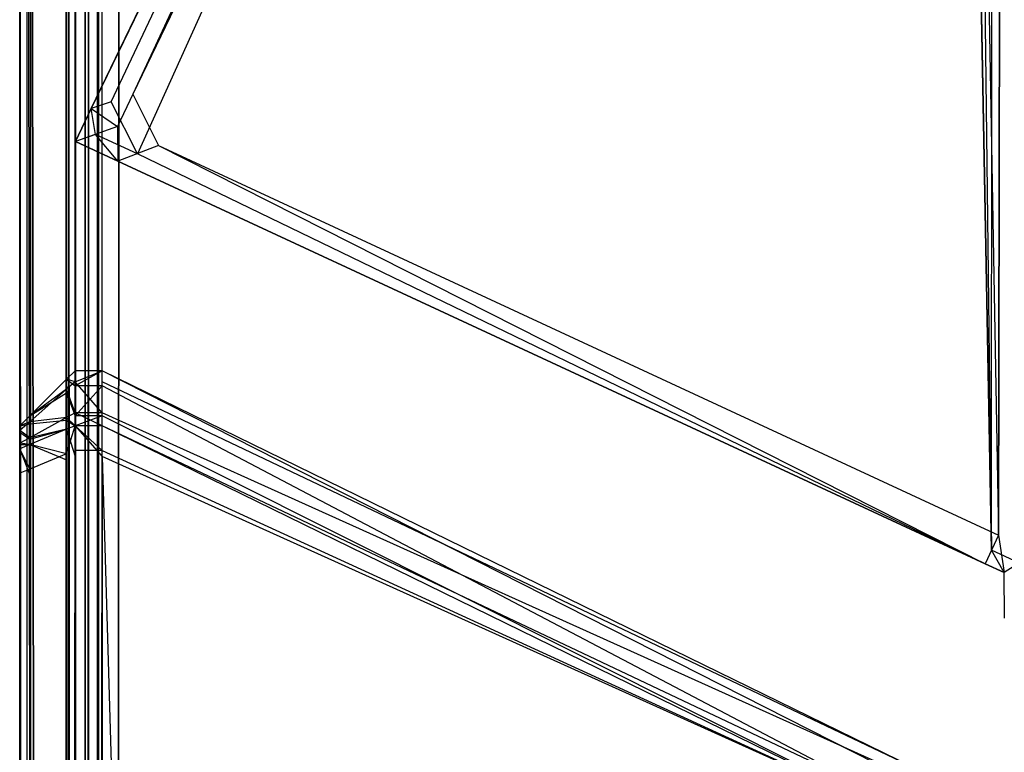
# Model space of a CAD drawing. Extents: x 0 to 0.418, y -0.27 to 0.
# Tile 38 of 97: x 0 to 0.00894, y -0.02213 to -0.01549. Entities that reach past the tile are written whole.
import ezdxf

# ---------------------------------------------------------------- set-up
doc = ezdxf.new("R2010")
doc.units = 0
for name, color, linetype in [('L0_EMO_FKT_RE_1___REPLACEMTFORE', 7, 'CONTINUOUS'), ('L14_KORPUS1_5___REPLACEMTFOREMP', 7, 'CONTINUOUS'), ('L18_KORPUS1_1___REPLACEMTFOREMP', 7, 'CONTINUOUS'), ('L19_KORPUS1_0___REPLACEMTFOREMP', 7, 'CONTINUOUS')]:
    doc.layers.add(name, color=color, linetype=linetype)

msp = doc.modelspace()

# ---------------------------------------------------------------- linework, layer by layer
at = {"layer": 'L0_EMO_FKT_RE_1___REPLACEMTFORE', "color": 8}
for points, invisible_edges in [([(0.008819, -0.020301, 0.007703), (0.008445, -0.00042, 0.007703), (0.008582, -0.000135, 0.007703), (0.008819, -0.020301, 0.007703)], 10), ([(0.008819, -0.020301, 0.007703), (0.008582, -0.000135, 0.007703), (0.008835, -0.000135, 0.007703), (0.008819, -0.020301, 0.007703)], 13), ([(0.008819, -0.020301, 0.007703), (0.008835, -0.000135, 0.007703), (0.009068, -0.020416, 0.007703), (0.008819, -0.020301, 0.007703)], 10), ([(0.009068, -0.020416, 0.007703), (0.008835, -0.000135, 0.007703), (0.018521, -0.000135, 0.007703), (0.009068, -0.020416, 0.007703)], 13), ([(0.008358, -0.000288, 0.927512), (0.001173, -0.015207, 0.926309), (0.00065, -0.016291, 0.927512), (0.008358, -0.000288, 0.927512)], 13), ([(0.001173, -0.015207, 0.009119), (0.008358, -0.000288, 0.007915), (0.00065, -0.016291, 0.007915), (0.001173, -0.015207, 0.009119)], 13), ([(0.008358, -0.000288, 0.928317), (0.00065, -0.016291, 0.927512), (0.00065, -0.016291, 0.928317), (0.008358, -0.000288, 0.928317)], 13), ([(0.00065, -0.016291, 0.927512), (0.008358, -0.000288, 0.928317), (0.008358, -0.000288, 0.927512), (0.00065, -0.016291, 0.927512)], 14), ([(0.001028, -0.016162, 0.928317), (0.008358, -0.000288, 0.928317), (0.00065, -0.016291, 0.928317), (0.001028, -0.016162, 0.928317)], 13), ([(0.008358, -0.000288, 0.007703), (0.00083, -0.01623, 0.007703), (0.00065, -0.016291, 0.007703), (0.008358, -0.000288, 0.007703)], 13), ([(0.008358, -0.000288, 0.007915), (0.00065, -0.016291, 0.007703), (0.00065, -0.016291, 0.007915), (0.008358, -0.000288, 0.007915)], 13), ([(0.00065, -0.016291, 0.007703), (0.008358, -0.000288, 0.007915), (0.008358, -0.000288, 0.007703), (0.00065, -0.016291, 0.007703)], 14), ([(0.00083, -0.01623, 0.007703), (0.008358, -0.000288, 0.007703), (0.008445, -0.00042, 0.007703), (0.00083, -0.01623, 0.007703)], 14), ([(0.008358, -0.000288, 0.928317), (0.001028, -0.016162, 0.928317), (0.00854, -0.000565, 0.928317), (0.008358, -0.000288, 0.928317)], 14), ([(0.00854, -0.000565, 0.928317), (0.008882, -0.020165, 0.928317), (0.008676, -0.000284, 0.928317), (0.00854, -0.000565, 0.928317)], 10), ([(0.008676, -0.000284, 0.928317), (0.008882, -0.020165, 0.928317), (0.008926, -0.000284, 0.928317), (0.008676, -0.000284, 0.928317)], 13), ([(0.008926, -0.000284, 0.928317), (0.008882, -0.020165, 0.928317), (0.009217, -0.020321, 0.928317), (0.008926, -0.000284, 0.928317)], 10), ([(0.008926, -0.000284, 0.928317), (0.009217, -0.020321, 0.928317), (0.018521, -0.000284, 0.928317), (0.008926, -0.000284, 0.928317)], 13), ([(0.001068, -0.016704, 0.007703), (0.00083, -0.01623, 0.007703), (0.008445, -0.00042, 0.007703), (0.001068, -0.016704, 0.007703)], 10), ([(0.001068, -0.016704, 0.007703), (0.008445, -0.00042, 0.007703), (0.008819, -0.020301, 0.007703), (0.001068, -0.016704, 0.007703)], 13), ([(0.001028, -0.016162, 0.928317), (0.001261, -0.016629, 0.928317), (0.00854, -0.000565, 0.928317), (0.001028, -0.016162, 0.928317)], 10), ([(0.00854, -0.000565, 0.928317), (0.001261, -0.016629, 0.928317), (0.008882, -0.020165, 0.928317), (0.00854, -0.000565, 0.928317)], 13), ([(0.001173, -0.015207, 0.926309), (0.00065, -0.016291, 0.007915), (0.00065, -0.016291, 0.927512), (0.001173, -0.015207, 0.926309)], 13), ([(0.00065, -0.016291, 0.007915), (0.001173, -0.015207, 0.926309), (0.001173, -0.015207, 0.009119), (0.00065, -0.016291, 0.007915)], 14), ([(0.00065, -0.016291, 0.928317), (0.000887, -0.016456, 0.928317), (0.001028, -0.016162, 0.928317), (0.00065, -0.016291, 0.928317)], 14), ([(0.001261, -0.016629, 0.928317), (0.001028, -0.016162, 0.928317), (0.000887, -0.016456, 0.928317), (0.001261, -0.016629, 0.928317)], 13), ([(0.000687, -0.016527, 0.007703), (0.00065, -0.016291, 0.007703), (0.00083, -0.01623, 0.007703), (0.000687, -0.016527, 0.007703)], 14), ([(0.00083, -0.01623, 0.007703), (0.001068, -0.016704, 0.007703), (0.000687, -0.016527, 0.007703), (0.00083, -0.01623, 0.007703)], 13), ([(0.00065, -0.016291, 0.007915), (0.000506, -0.016592, 0.007703), (0.000506, -0.016592, 0.007915), (0.00065, -0.016291, 0.007915)], 13), ([(0.000506, -0.016592, 0.007703), (0.00065, -0.016291, 0.007915), (0.00065, -0.016291, 0.007703), (0.000506, -0.016592, 0.007703)], 14), ([(0.00065, -0.016291, 0.927512), (0.000506, -0.016592, 0.007915), (0.000506, -0.016592, 0.927512), (0.00065, -0.016291, 0.927512)], 13), ([(0.000506, -0.016592, 0.007915), (0.00065, -0.016291, 0.927512), (0.00065, -0.016291, 0.007915), (0.000506, -0.016592, 0.007915)], 14), ([(0.00065, -0.016291, 0.007703), (0.000687, -0.016527, 0.007703), (0.000506, -0.016592, 0.007703), (0.00065, -0.016291, 0.007703)], 13), ([(0.000887, -0.016456, 0.928317), (0.00065, -0.016291, 0.928317), (0.000506, -0.016592, 0.928317), (0.000887, -0.016456, 0.928317)], 13), ([(0.00065, -0.016291, 0.928317), (0.000506, -0.016592, 0.927512), (0.000506, -0.016592, 0.928317), (0.00065, -0.016291, 0.928317)], 13), ([(0.000506, -0.016592, 0.927512), (0.00065, -0.016291, 0.928317), (0.00065, -0.016291, 0.927512), (0.000506, -0.016592, 0.927512)], 14), ([(0.000892, -0.016771, 0.928317), (0.000887, -0.016456, 0.928317), (0.000506, -0.016592, 0.928317), (0.000892, -0.016771, 0.928317)], 13), ([(0.000687, -0.016527, 0.007703), (0.000892, -0.016771, 0.007703), (0.000506, -0.016592, 0.007703), (0.000687, -0.016527, 0.007703)], 13), ([(0.000892, -0.016771, 0.007703), (0.000687, -0.016527, 0.007703), (0.001068, -0.016704, 0.007703), (0.000892, -0.016771, 0.007703)], 14), ([(0.000887, -0.016456, 0.928317), (0.000892, -0.016771, 0.928317), (0.001261, -0.016629, 0.928317), (0.000887, -0.016456, 0.928317)], 14), ([(0.000892, -0.016771, 0.007915), (0.000506, -0.016592, 0.007703), (0.000892, -0.016771, 0.007703), (0.000892, -0.016771, 0.007915)], 13), ([(0.000506, -0.016592, 0.007703), (0.000892, -0.016771, 0.007915), (0.000506, -0.016592, 0.007915), (0.000506, -0.016592, 0.007703)], 14), ([(0.000892, -0.016771, 0.928317), (0.000506, -0.016592, 0.927512), (0.000892, -0.016771, 0.927512), (0.000892, -0.016771, 0.928317)], 13), ([(0.000506, -0.016592, 0.927512), (0.000892, -0.016771, 0.928317), (0.000506, -0.016592, 0.928317), (0.000506, -0.016592, 0.927512)], 14), ([(0.000892, -0.016771, 0.927512), (0.000506, -0.016592, 0.007915), (0.000892, -0.016771, 0.007915), (0.000892, -0.016771, 0.927512)], 13), ([(0.000506, -0.016592, 0.007915), (0.000892, -0.016771, 0.927512), (0.000506, -0.016592, 0.927512), (0.000506, -0.016592, 0.007915)], 14), ([(0.008762, -0.020423, 0.928317), (0.001261, -0.016629, 0.928317), (0.000892, -0.016771, 0.928317), (0.008762, -0.020423, 0.928317)], 13), ([(0.001068, -0.016704, 0.007703), (0.008762, -0.020423, 0.007703), (0.000892, -0.016771, 0.007703), (0.001068, -0.016704, 0.007703)], 13), ([(0.008762, -0.020423, 0.007703), (0.001068, -0.016704, 0.007703), (0.008819, -0.020301, 0.007703), (0.008762, -0.020423, 0.007703)], 14), ([(0.001261, -0.016629, 0.928317), (0.008762, -0.020423, 0.928317), (0.008882, -0.020165, 0.928317), (0.001261, -0.016629, 0.928317)], 14), ([(0.008762, -0.020423, 0.927512), (0.000892, -0.016771, 0.007915), (0.008762, -0.020423, 0.007915), (0.008762, -0.020423, 0.927512)], 13), ([(0.000892, -0.016771, 0.007915), (0.008762, -0.020423, 0.927512), (0.000892, -0.016771, 0.927512), (0.000892, -0.016771, 0.007915)], 14), ([(0.008762, -0.020423, 0.928317), (0.000892, -0.016771, 0.927512), (0.008762, -0.020423, 0.927512), (0.008762, -0.020423, 0.928317)], 13), ([(0.000892, -0.016771, 0.927512), (0.008762, -0.020423, 0.928317), (0.000892, -0.016771, 0.928317), (0.000892, -0.016771, 0.927512)], 14), ([(0.008762, -0.020423, 0.007915), (0.000892, -0.016771, 0.007703), (0.008762, -0.020423, 0.007703), (0.008762, -0.020423, 0.007915)], 13), ([(0.000892, -0.016771, 0.007703), (0.008762, -0.020423, 0.007915), (0.000892, -0.016771, 0.007915), (0.000892, -0.016771, 0.007703)], 14), ([(0.008934, -0.020503, 0.928317), (0.008882, -0.020165, 0.928317), (0.008762, -0.020423, 0.928317), (0.008934, -0.020503, 0.928317)], 13), ([(0.008882, -0.020165, 0.928317), (0.008934, -0.020503, 0.928317), (0.009217, -0.020321, 0.928317), (0.008882, -0.020165, 0.928317)], 14), ([(0.008819, -0.020301, 0.007703), (0.008934, -0.020503, 0.007703), (0.008762, -0.020423, 0.007703), (0.008819, -0.020301, 0.007703)], 13), ([(0.008934, -0.020503, 0.007703), (0.008819, -0.020301, 0.007703), (0.009068, -0.020416, 0.007703), (0.008934, -0.020503, 0.007703)], 14), ([(0.008938, -0.020918, 0.928317), (0.009217, -0.020321, 0.928317), (0.008934, -0.020503, 0.928317), (0.008938, -0.020918, 0.928317)], 13), ([(0.008934, -0.020503, 0.007915), (0.008762, -0.020423, 0.007703), (0.008934, -0.020503, 0.007703), (0.008934, -0.020503, 0.007915)], 13), ([(0.008762, -0.020423, 0.007703), (0.008934, -0.020503, 0.007915), (0.008762, -0.020423, 0.007915), (0.008762, -0.020423, 0.007703)], 14), ([(0.008934, -0.020503, 0.927512), (0.008762, -0.020423, 0.007915), (0.008934, -0.020503, 0.007915), (0.008934, -0.020503, 0.927512)], 13), ([(0.008762, -0.020423, 0.007915), (0.008934, -0.020503, 0.927512), (0.008762, -0.020423, 0.927512), (0.008762, -0.020423, 0.007915)], 14), ([(0.008934, -0.020503, 0.928317), (0.008762, -0.020423, 0.927512), (0.008934, -0.020503, 0.927512), (0.008934, -0.020503, 0.928317)], 13), ([(0.008762, -0.020423, 0.927512), (0.008934, -0.020503, 0.928317), (0.008762, -0.020423, 0.928317), (0.008762, -0.020423, 0.927512)], 14), ([(0.009068, -0.020416, 0.007703), (0.008938, -0.020918, 0.007703), (0.008934, -0.020503, 0.007703), (0.009068, -0.020416, 0.007703)], 13), ([(0.008934, -0.020503, 0.007915), (0.008938, -0.020918, 0.007703), (0.008938, -0.020918, 0.007915), (0.008934, -0.020503, 0.007915)], 13), ([(0.008938, -0.020918, 0.007703), (0.008934, -0.020503, 0.007915), (0.008934, -0.020503, 0.007703), (0.008938, -0.020918, 0.007703)], 14), ([(0.008934, -0.020503, 0.927512), (0.008938, -0.020918, 0.007915), (0.008938, -0.020918, 0.927512), (0.008934, -0.020503, 0.927512)], 13), ([(0.008938, -0.020918, 0.007915), (0.008934, -0.020503, 0.927512), (0.008934, -0.020503, 0.007915), (0.008938, -0.020918, 0.007915)], 14), ([(0.008934, -0.020503, 0.928317), (0.008938, -0.020918, 0.927512), (0.008938, -0.020918, 0.928317), (0.008934, -0.020503, 0.928317)], 13), ([(0.008938, -0.020918, 0.927512), (0.008934, -0.020503, 0.928317), (0.008934, -0.020503, 0.927512), (0.008938, -0.020918, 0.927512)], 14)]:
    msp.add_3dface(points, dxfattribs=dict(at, invisible_edges=invisible_edges))
at = {"layer": 'L14_KORPUS1_5___REPLACEMTFOREMP', "color": 8}
for points, invisible_edges in [([(0.000426, -0.018748, 0.928862), (0.000502, -0.018808, 0.929031), (0.000502, -0.018672, 0.928894), (0.000426, -0.018748, 0.928862)], 14), ([(0.000426, -0.018748, 0.007673), (0.000502, -0.018672, 0.928623), (0.000502, -0.018672, 0.007642), (0.000426, -0.018748, 0.007673)], 13), ([(0.000502, -0.018672, 0.928623), (0.000426, -0.018748, 0.007673), (0.000426, -0.018748, 0.928591), (0.000502, -0.018672, 0.928623)], 14), ([(0.000426, -0.018748, 0.928862), (0.000502, -0.018672, 0.928623), (0.000426, -0.018748, 0.928591), (0.000426, -0.018748, 0.928862)], 13), ([(0.000502, -0.018672, 0.928623), (0.000426, -0.018748, 0.928862), (0.000502, -0.018672, 0.928894), (0.000502, -0.018672, 0.928623)], 14), ([(0.000426, -0.018748, 0.007423), (0.000502, -0.018672, 0.007642), (0.000502, -0.018672, 0.007391), (0.000426, -0.018748, 0.007423)], 13), ([(0.000502, -0.018672, 0.007642), (0.000426, -0.018748, 0.007423), (0.000426, -0.018748, 0.007673), (0.000502, -0.018672, 0.007642)], 14), ([(0.000502, -0.018771, 0.007292), (0.000426, -0.018748, 0.007423), (0.000502, -0.018672, 0.007391), (0.000502, -0.018771, 0.007292)], 14), ([(0.000502, -0.018672, 0.007642), (0.000748, -0.018672, 0.007391), (0.000502, -0.018672, 0.007391), (0.000502, -0.018672, 0.007642)], 13), ([(0.000748, -0.018672, 0.007391), (0.000502, -0.018672, 0.007642), (0.000748, -0.018672, 0.007642), (0.000748, -0.018672, 0.007391)], 14), ([(0.000502, -0.018672, 0.928623), (0.000748, -0.018672, 0.007642), (0.000502, -0.018672, 0.007642), (0.000502, -0.018672, 0.928623)], 13), ([(0.000748, -0.018672, 0.007642), (0.000502, -0.018672, 0.928623), (0.000748, -0.018672, 0.928623), (0.000748, -0.018672, 0.007642)], 14), ([(0.000502, -0.018672, 0.928894), (0.000748, -0.018672, 0.928623), (0.000502, -0.018672, 0.928623), (0.000502, -0.018672, 0.928894)], 13), ([(0.000748, -0.018672, 0.928623), (0.000502, -0.018672, 0.928894), (0.000748, -0.018672, 0.928894), (0.000748, -0.018672, 0.928623)], 14), ([(0.000502, -0.018808, 0.929031), (0.000748, -0.018672, 0.928894), (0.000502, -0.018672, 0.928894), (0.000502, -0.018808, 0.929031)], 13), ([(0.000748, -0.018672, 0.928894), (0.000502, -0.018808, 0.929031), (0.000748, -0.018808, 0.929031), (0.000748, -0.018672, 0.928894)], 14), ([(0.000748, -0.018672, 0.007391), (0.000502, -0.018771, 0.007292), (0.000502, -0.018672, 0.007391), (0.000748, -0.018672, 0.007391)], 13), ([(0.000502, -0.018771, 0.007292), (0.000748, -0.018672, 0.007391), (0.000748, -0.018771, 0.007292), (0.000502, -0.018771, 0.007292)], 14), ([(0.008117, -0.022274, 0.007391), (0.000748, -0.018771, 0.007292), (0.000748, -0.018672, 0.007391), (0.008117, -0.022274, 0.007391)], 14), ([(0.000748, -0.018672, 0.928894), (0.008117, -0.022411, 0.929031), (0.008117, -0.022274, 0.928894), (0.000748, -0.018672, 0.928894)], 13), ([(0.008117, -0.022411, 0.929031), (0.000748, -0.018672, 0.928894), (0.000748, -0.018808, 0.929031), (0.008117, -0.022411, 0.929031)], 14), ([(0.000748, -0.018672, 0.928623), (0.008117, -0.022274, 0.928894), (0.008117, -0.022274, 0.928623), (0.000748, -0.018672, 0.928623)], 13), ([(0.008117, -0.022274, 0.928894), (0.000748, -0.018672, 0.928623), (0.000748, -0.018672, 0.928894), (0.008117, -0.022274, 0.928894)], 14), ([(0.000748, -0.018672, 0.007642), (0.008117, -0.022274, 0.928623), (0.008117, -0.022274, 0.007642), (0.000748, -0.018672, 0.007642)], 13), ([(0.008117, -0.022274, 0.928623), (0.000748, -0.018672, 0.007642), (0.000748, -0.018672, 0.928623), (0.008117, -0.022274, 0.928623)], 14), ([(0.000748, -0.018672, 0.007391), (0.008117, -0.022274, 0.007642), (0.008117, -0.022274, 0.007391), (0.000748, -0.018672, 0.007391)], 13), ([(0.008117, -0.022274, 0.007642), (0.000748, -0.018672, 0.007391), (0.000748, -0.018672, 0.007642), (0.008117, -0.022274, 0.007642)], 14), ([(0.000092, -0.019082, 0.928724), (0.000426, -0.018872, 0.928987), (0.000426, -0.018748, 0.928862), (0.000092, -0.019082, 0.928724)], 14), ([(0.000426, -0.018838, 0.007332), (0.000092, -0.019082, 0.007561), (0.000426, -0.018748, 0.007423), (0.000426, -0.018838, 0.007332)], 14), ([(0.000092, -0.019082, 0.007561), (0.000426, -0.018748, 0.007673), (0.000426, -0.018748, 0.007423), (0.000092, -0.019082, 0.007561)], 13), ([(0.000426, -0.018748, 0.007673), (0.000092, -0.019082, 0.007561), (0.000092, -0.019082, 0.007812), (0.000426, -0.018748, 0.007673)], 14), ([(0.000092, -0.019082, 0.928724), (0.000426, -0.018748, 0.928591), (0.000092, -0.019082, 0.928453), (0.000092, -0.019082, 0.928724)], 13), ([(0.000426, -0.018748, 0.928591), (0.000092, -0.019082, 0.928724), (0.000426, -0.018748, 0.928862), (0.000426, -0.018748, 0.928591)], 14), ([(0.000092, -0.019082, 0.007812), (0.000426, -0.018748, 0.928591), (0.000426, -0.018748, 0.007673), (0.000092, -0.019082, 0.007812)], 13), ([(0.000426, -0.018748, 0.928591), (0.000092, -0.019082, 0.007812), (0.000092, -0.019082, 0.928453), (0.000426, -0.018748, 0.928591)], 14), ([(0.000502, -0.018808, 0.929031), (0.000426, -0.018748, 0.928862), (0.000426, -0.018872, 0.928987), (0.000502, -0.018808, 0.929031)], 13), ([(0.000426, -0.018748, 0.007423), (0.000502, -0.018771, 0.007292), (0.000426, -0.018838, 0.007332), (0.000426, -0.018748, 0.007423)], 13), ([(0.000426, -0.019096, 0.007074), (0.000092, -0.019134, 0.00751), (0.000426, -0.018838, 0.007332), (0.000426, -0.019096, 0.007074)], 14), ([(0.000092, -0.019082, 0.007561), (0.000426, -0.018838, 0.007332), (0.000092, -0.019134, 0.00751), (0.000092, -0.019082, 0.007561)], 13), ([(0.000502, -0.019054, 0.007008), (0.000426, -0.018838, 0.007332), (0.000502, -0.018771, 0.007292), (0.000502, -0.019054, 0.007008)], 14), ([(0.000426, -0.018872, 0.928987), (0.000502, -0.01908, 0.929302), (0.000502, -0.018808, 0.929031), (0.000426, -0.018872, 0.928987)], 14), ([(0.000426, -0.018838, 0.007332), (0.000502, -0.019054, 0.007008), (0.000426, -0.019096, 0.007074), (0.000426, -0.018838, 0.007332)], 13), ([(0.000502, -0.018771, 0.007292), (0.000748, -0.019054, 0.007008), (0.000502, -0.019054, 0.007008), (0.000502, -0.018771, 0.007292)], 13), ([(0.000748, -0.019054, 0.007008), (0.000502, -0.018771, 0.007292), (0.000748, -0.018771, 0.007292), (0.000748, -0.019054, 0.007008)], 14), ([(0.000502, -0.01908, 0.929302), (0.000748, -0.018808, 0.929031), (0.000502, -0.018808, 0.929031), (0.000502, -0.01908, 0.929302)], 13), ([(0.000748, -0.018808, 0.929031), (0.000502, -0.01908, 0.929302), (0.000748, -0.01908, 0.929302), (0.000748, -0.018808, 0.929031)], 14), ([(0.008117, -0.022373, 0.007292), (0.000748, -0.019054, 0.007008), (0.000748, -0.018771, 0.007292), (0.008117, -0.022373, 0.007292)], 14), ([(0.000748, -0.018771, 0.007292), (0.008117, -0.022274, 0.007391), (0.008117, -0.022373, 0.007292), (0.000748, -0.018771, 0.007292)], 13), ([(0.000748, -0.018808, 0.929031), (0.008117, -0.022682, 0.929302), (0.008117, -0.022411, 0.929031), (0.000748, -0.018808, 0.929031)], 13), ([(0.008117, -0.022682, 0.929302), (0.000748, -0.018808, 0.929031), (0.000748, -0.01908, 0.929302), (0.008117, -0.022682, 0.929302)], 14), ([(0.000426, -0.018872, 0.928987), (0.000092, -0.019082, 0.928724), (0.000092, -0.019153, 0.928795), (0.000426, -0.018872, 0.928987)], 13), ([(0.000092, -0.019153, 0.928795), (0.000426, -0.01912, 0.929234), (0.000426, -0.018872, 0.928987), (0.000092, -0.019153, 0.928795)], 14), ([(0.000502, -0.01908, 0.929302), (0.000426, -0.018872, 0.928987), (0.000426, -0.01912, 0.929234), (0.000502, -0.01908, 0.929302)], 13), ([(0.000002, -0.019172, 0.928687), (0.000092, -0.019153, 0.928795), (0.000092, -0.019082, 0.928724), (0.000002, -0.019172, 0.928687)], 14), ([(0.000092, -0.019134, 0.00751), (0.000002, -0.019172, 0.007598), (0.000092, -0.019082, 0.007561), (0.000092, -0.019134, 0.00751)], 14), ([(0.000092, -0.019082, 0.928453), (0.000002, -0.019172, 0.007849), (0.000002, -0.019172, 0.928416), (0.000092, -0.019082, 0.928453)], 13), ([(0.000002, -0.019172, 0.007849), (0.000092, -0.019082, 0.928453), (0.000092, -0.019082, 0.007812), (0.000002, -0.019172, 0.007849)], 14), ([(0.000092, -0.019082, 0.928724), (0.000002, -0.019172, 0.928416), (0.000002, -0.019172, 0.928687), (0.000092, -0.019082, 0.928724)], 13), ([(0.000002, -0.019172, 0.928416), (0.000092, -0.019082, 0.928724), (0.000092, -0.019082, 0.928453), (0.000002, -0.019172, 0.928416)], 14), ([(0.000092, -0.019082, 0.007812), (0.000002, -0.019172, 0.007598), (0.000002, -0.019172, 0.007849), (0.000092, -0.019082, 0.007812)], 13), ([(0.000002, -0.019172, 0.007598), (0.000092, -0.019082, 0.007812), (0.000092, -0.019082, 0.007561), (0.000002, -0.019172, 0.007598)], 14), ([(0.000426, -0.019203, 0.006967), (0.000092, -0.019281, 0.007363), (0.000426, -0.019096, 0.007074), (0.000426, -0.019203, 0.006967)], 14), ([(0.000092, -0.019134, 0.00751), (0.000426, -0.019096, 0.007074), (0.000092, -0.019281, 0.007363), (0.000092, -0.019134, 0.00751)], 13), ([(0.000426, -0.01912, 0.929234), (0.000092, -0.019153, 0.928795), (0.000092, -0.019294, 0.928936), (0.000426, -0.01912, 0.929234)], 13), ([(0.000092, -0.019294, 0.928936), (0.000426, -0.019203, 0.929318), (0.000426, -0.01912, 0.929234), (0.000092, -0.019294, 0.928936)], 14), ([(0.000502, -0.019172, 0.006891), (0.000426, -0.019096, 0.007074), (0.000502, -0.019054, 0.007008), (0.000502, -0.019172, 0.006891)], 14), ([(0.000426, -0.01912, 0.929234), (0.000502, -0.019172, 0.929394), (0.000502, -0.01908, 0.929302), (0.000426, -0.01912, 0.929234)], 14), ([(0.000426, -0.019096, 0.007074), (0.000502, -0.019172, 0.006891), (0.000426, -0.019203, 0.006967), (0.000426, -0.019096, 0.007074)], 13), ([(0.000502, -0.019172, 0.929394), (0.000426, -0.01912, 0.929234), (0.000426, -0.019203, 0.929318), (0.000502, -0.019172, 0.929394)], 13), ([(0.000502, -0.019054, 0.007008), (0.000748, -0.019172, 0.006891), (0.000502, -0.019172, 0.006891), (0.000502, -0.019054, 0.007008)], 13), ([(0.000748, -0.019172, 0.006891), (0.000502, -0.019054, 0.007008), (0.000748, -0.019054, 0.007008), (0.000748, -0.019172, 0.006891)], 14), ([(0.000502, -0.019172, 0.929394), (0.000748, -0.01908, 0.929302), (0.000502, -0.01908, 0.929302), (0.000502, -0.019172, 0.929394)], 13), ([(0.000748, -0.01908, 0.929302), (0.000502, -0.019172, 0.929394), (0.000748, -0.019172, 0.929394), (0.000748, -0.01908, 0.929302)], 14), ([(0.008117, -0.022657, 0.007008), (0.000748, -0.019172, 0.006891), (0.000748, -0.019054, 0.007008), (0.008117, -0.022657, 0.007008)], 14), ([(0.000748, -0.019054, 0.007008), (0.008117, -0.022373, 0.007292), (0.008117, -0.022657, 0.007008), (0.000748, -0.019054, 0.007008)], 13), ([(0.000748, -0.01908, 0.929302), (0.008117, -0.022774, 0.929394), (0.008117, -0.022682, 0.929302), (0.000748, -0.01908, 0.929302)], 13), ([(0.008117, -0.022774, 0.929394), (0.000748, -0.01908, 0.929302), (0.000748, -0.019172, 0.929394), (0.008117, -0.022774, 0.929394)], 14), ([(0.000092, -0.019281, 0.007363), (0.000002, -0.019213, 0.007557), (0.000092, -0.019134, 0.00751), (0.000092, -0.019281, 0.007363)], 14), ([(0.000002, -0.019172, 0.007598), (0.000092, -0.019134, 0.00751), (0.000002, -0.019213, 0.007557), (0.000002, -0.019172, 0.007598)], 13), ([(0.000092, -0.019153, 0.928795), (0.000002, -0.019172, 0.928687), (0.000002, -0.019228, 0.928743), (0.000092, -0.019153, 0.928795)], 13), ([(0.000002, -0.019228, 0.928743), (0.000092, -0.019294, 0.928936), (0.000092, -0.019153, 0.928795), (0.000002, -0.019228, 0.928743)], 14), ([(0.000002, -0.019293, 0.928636), (0.000002, -0.019228, 0.928743), (0.000002, -0.019172, 0.928687), (0.000002, -0.019293, 0.928636)], 14), ([(0.000002, -0.019172, 0.007849), (0.000002, -0.019293, 0.007649), (0.000002, -0.019293, 0.007849), (0.000002, -0.019172, 0.007849)], 13), ([(0.000002, -0.019293, 0.007649), (0.000002, -0.019172, 0.007849), (0.000002, -0.019172, 0.007598), (0.000002, -0.019293, 0.007649)], 14), ([(0.000002, -0.019172, 0.928687), (0.000002, -0.019293, 0.928416), (0.000002, -0.019293, 0.928636), (0.000002, -0.019172, 0.928687)], 13), ([(0.000002, -0.019293, 0.928416), (0.000002, -0.019172, 0.928687), (0.000002, -0.019172, 0.928416), (0.000002, -0.019293, 0.928416)], 14), ([(0.000002, -0.019213, 0.007557), (0.000002, -0.019293, 0.007649), (0.000002, -0.019172, 0.007598), (0.000002, -0.019213, 0.007557)], 14), ([(0.000002, -0.019172, 0.928416), (0.000002, -0.019293, 0.007849), (0.000002, -0.019293, 0.928416), (0.000002, -0.019172, 0.928416)], 13), ([(0.000002, -0.019293, 0.007849), (0.000002, -0.019172, 0.928416), (0.000002, -0.019172, 0.007849), (0.000002, -0.019293, 0.007849)], 14), ([(0.000092, -0.019281, 0.007363), (0.000426, -0.019203, 0.006967), (0.000092, -0.019342, 0.007302), (0.000092, -0.019281, 0.007363)], 13), ([(0.000426, -0.019203, 0.929318), (0.000092, -0.019294, 0.928936), (0.000092, -0.019342, 0.928983), (0.000426, -0.019203, 0.929318)], 13), ([(0.000426, -0.019426, 0.006967), (0.000092, -0.019342, 0.007302), (0.000426, -0.019203, 0.006967), (0.000426, -0.019426, 0.006967)], 14), ([(0.000092, -0.019342, 0.928983), (0.000426, -0.019481, 0.929318), (0.000426, -0.019203, 0.929318), (0.000092, -0.019342, 0.928983)], 14), ([(0.000426, -0.019203, 0.929318), (0.000502, -0.019449, 0.929394), (0.000502, -0.019172, 0.929394), (0.000426, -0.019203, 0.929318)], 14), ([(0.000502, -0.019172, 0.006891), (0.000426, -0.019426, 0.006967), (0.000426, -0.019203, 0.006967), (0.000502, -0.019172, 0.006891)], 13), ([(0.000426, -0.019426, 0.006967), (0.000502, -0.019172, 0.006891), (0.000502, -0.019395, 0.006891), (0.000426, -0.019426, 0.006967)], 14), ([(0.000502, -0.019449, 0.929394), (0.000426, -0.019203, 0.929318), (0.000426, -0.019481, 0.929318), (0.000502, -0.019449, 0.929394)], 13), ([(0.000502, -0.019172, 0.006891), (0.000748, -0.019395, 0.006891), (0.000502, -0.019395, 0.006891), (0.000502, -0.019172, 0.006891)], 13), ([(0.000748, -0.019395, 0.006891), (0.000502, -0.019172, 0.006891), (0.000748, -0.019172, 0.006891), (0.000748, -0.019395, 0.006891)], 14), ([(0.000748, -0.019449, 0.929394), (0.000502, -0.019172, 0.929394), (0.000502, -0.019449, 0.929394), (0.000748, -0.019449, 0.929394)], 13), ([(0.000502, -0.019172, 0.929394), (0.000748, -0.019449, 0.929394), (0.000748, -0.019172, 0.929394), (0.000502, -0.019172, 0.929394)], 14), ([(0.000748, -0.019172, 0.006891), (0.008117, -0.022657, 0.007008), (0.008117, -0.022774, 0.006891), (0.000748, -0.019172, 0.006891)], 13), ([(0.000748, -0.019449, 0.929394), (0.008117, -0.022774, 0.929394), (0.000748, -0.019172, 0.929394), (0.000748, -0.019449, 0.929394)], 13), ([(0.008117, -0.022774, 0.006891), (0.000748, -0.019395, 0.006891), (0.000748, -0.019172, 0.006891), (0.008117, -0.022774, 0.006891)], 13), ([(0.000002, -0.01933, 0.00744), (0.000002, -0.01932, 0.007622), (0.000002, -0.019213, 0.007557), (0.000002, -0.01933, 0.00744)], 14), ([(0.000002, -0.019213, 0.007557), (0.000092, -0.019281, 0.007363), (0.000002, -0.01933, 0.00744), (0.000002, -0.019213, 0.007557)], 13), ([(0.000002, -0.019293, 0.007649), (0.000002, -0.019213, 0.007557), (0.000002, -0.01932, 0.007622), (0.000002, -0.019293, 0.007649)], 13), ([(0.000002, -0.019228, 0.928743), (0.000002, -0.019293, 0.928636), (0.000002, -0.01933, 0.928673), (0.000002, -0.019228, 0.928743)], 13), ([(0.000002, -0.01933, 0.928673), (0.000002, -0.019341, 0.928856), (0.000002, -0.019228, 0.928743), (0.000002, -0.01933, 0.928673)], 14), ([(0.000092, -0.019294, 0.928936), (0.000002, -0.019228, 0.928743), (0.000002, -0.019341, 0.928856), (0.000092, -0.019294, 0.928936)], 13), ([(0.000092, -0.019342, 0.007302), (0.000002, -0.01933, 0.00744), (0.000092, -0.019281, 0.007363), (0.000092, -0.019342, 0.007302)], 14), ([(0.000002, -0.01932, 0.007622), (0.000002, -0.01933, 0.928673), (0.000002, -0.019293, 0.928636), (0.000002, -0.01932, 0.007622)], 15), ([(0.000002, -0.01932, 0.007622), (0.000002, -0.019293, 0.928636), (0.000002, -0.019293, 0.928416), (0.000002, -0.01932, 0.007622)], 15), ([(0.000002, -0.01932, 0.007622), (0.000002, -0.019293, 0.928416), (0.000002, -0.019293, 0.007849), (0.000002, -0.01932, 0.007622)], 15), ([(0.000002, -0.01932, 0.007622), (0.000002, -0.019293, 0.007849), (0.000002, -0.019293, 0.007649), (0.000002, -0.01932, 0.007622)], 11), ([(0.000002, -0.019341, 0.928856), (0.000092, -0.019342, 0.928983), (0.000092, -0.019294, 0.928936), (0.000002, -0.019341, 0.928856)], 14), ([(0.000002, -0.01932, 0.007622), (0.000002, -0.01933, 0.00744), (0.000002, -0.019397, 0.007545), (0.000002, -0.01932, 0.007622)], 13), ([(0.000002, -0.019397, 0.007545), (0.000002, -0.01933, 0.928673), (0.000002, -0.01932, 0.007622), (0.000002, -0.019397, 0.007545)], 15), ([(0.000002, -0.01933, 0.00744), (0.000092, -0.019342, 0.007302), (0.000002, -0.019379, 0.007391), (0.000002, -0.01933, 0.00744)], 13), ([(0.000002, -0.019379, 0.007391), (0.000002, -0.019397, 0.007545), (0.000002, -0.01933, 0.00744), (0.000002, -0.019379, 0.007391)], 14), ([(0.000002, -0.019341, 0.928856), (0.000002, -0.01933, 0.928673), (0.000002, -0.019404, 0.928747), (0.000002, -0.019341, 0.928856)], 13), ([(0.000002, -0.019397, 0.007545), (0.000002, -0.019404, 0.928747), (0.000002, -0.01933, 0.928673), (0.000002, -0.019397, 0.007545)], 15), ([(0.000092, -0.019342, 0.928983), (0.000002, -0.019341, 0.928856), (0.000002, -0.019379, 0.928894), (0.000092, -0.019342, 0.928983)], 13), ([(0.000002, -0.019404, 0.928747), (0.000002, -0.019379, 0.928894), (0.000002, -0.019341, 0.928856), (0.000002, -0.019404, 0.928747)], 14), ([(0.000092, -0.019565, 0.007302), (0.000002, -0.019379, 0.007391), (0.000092, -0.019342, 0.007302), (0.000092, -0.019565, 0.007302)], 14), ([(0.000002, -0.019379, 0.928894), (0.000092, -0.019619, 0.928983), (0.000092, -0.019342, 0.928983), (0.000002, -0.019379, 0.928894)], 14), ([(0.000002, -0.019397, 0.007545), (0.000002, -0.019379, 0.007391), (0.000002, -0.019429, 0.007513), (0.000002, -0.019397, 0.007545)], 13), ([(0.000002, -0.019379, 0.007391), (0.000092, -0.019565, 0.007302), (0.000002, -0.019602, 0.007391), (0.000002, -0.019379, 0.007391)], 13), ([(0.000002, -0.019602, 0.007391), (0.000002, -0.019429, 0.007513), (0.000002, -0.019379, 0.007391), (0.000002, -0.019602, 0.007391)], 14), ([(0.000002, -0.019379, 0.928894), (0.000002, -0.019404, 0.928747), (0.000002, -0.019429, 0.928772), (0.000002, -0.019379, 0.928894)], 13), ([(0.000002, -0.019379, 0.928894), (0.000002, -0.019656, 0.928772), (0.000002, -0.019656, 0.928894), (0.000002, -0.019379, 0.928894)], 13), ([(0.000002, -0.019656, 0.928772), (0.000002, -0.019379, 0.928894), (0.000002, -0.019429, 0.928772), (0.000002, -0.019656, 0.928772)], 14), ([(0.000092, -0.019619, 0.928983), (0.000002, -0.019379, 0.928894), (0.000002, -0.019656, 0.928894), (0.000092, -0.019619, 0.928983)], 13), ([(0.000092, -0.019342, 0.007302), (0.000426, -0.019426, 0.006967), (0.000092, -0.019565, 0.007302), (0.000092, -0.019342, 0.007302)], 13), ([(0.000426, -0.019481, 0.929318), (0.000092, -0.019342, 0.928983), (0.000092, -0.019619, 0.928983), (0.000426, -0.019481, 0.929318)], 13), ([(0.000002, -0.019429, 0.007513), (0.000002, -0.019404, 0.928747), (0.000002, -0.019397, 0.007545), (0.000002, -0.019429, 0.007513)], 15), ([(0.000002, -0.019429, 0.007513), (0.000002, -0.019429, 0.928772), (0.000002, -0.019404, 0.928747), (0.000002, -0.019429, 0.007513)], 13), ([(0.000002, -0.019429, 0.007513), (0.000002, -0.019602, 0.007391), (0.000002, -0.019602, 0.007513), (0.000002, -0.019429, 0.007513)], 13), ([(0.000002, -0.019602, 0.007513), (0.000002, -0.019656, 0.928772), (0.000002, -0.019429, 0.928772), (0.000002, -0.019602, 0.007513)], 13), ([(0.000002, -0.019602, 0.007513), (0.000002, -0.019429, 0.928772), (0.000002, -0.019429, 0.007513), (0.000002, -0.019602, 0.007513)], 10), ([(0.000092, -0.269344, 0.007302), (0.000426, -0.019426, 0.006967), (0.000426, -0.269483, 0.006967), (0.000092, -0.269344, 0.007302)], 13), ([(0.000426, -0.019426, 0.006967), (0.000092, -0.269344, 0.007302), (0.000092, -0.019565, 0.007302), (0.000426, -0.019426, 0.006967)], 14), ([(0.000502, -0.019395, 0.006891), (0.000426, -0.269483, 0.006967), (0.000426, -0.019426, 0.006967), (0.000502, -0.019395, 0.006891)], 13), ([(0.000426, -0.269483, 0.006967), (0.000502, -0.019395, 0.006891), (0.000502, -0.269514, 0.006891), (0.000426, -0.269483, 0.006967)], 14), ([(0.000502, -0.019449, 0.929394), (0.000426, -0.269435, 0.929318), (0.000502, -0.269466, 0.929394), (0.000502, -0.019449, 0.929394)], 13), ([(0.000426, -0.269435, 0.929318), (0.000502, -0.019449, 0.929394), (0.000426, -0.019481, 0.929318), (0.000426, -0.269435, 0.929318)], 14), ([(0.000748, -0.019395, 0.006891), (0.000502, -0.269514, 0.006891), (0.000502, -0.019395, 0.006891), (0.000748, -0.019395, 0.006891)], 13), ([(0.000502, -0.269514, 0.006891), (0.000748, -0.019395, 0.006891), (0.000748, -0.269514, 0.006891), (0.000502, -0.269514, 0.006891)], 14), ([(0.000748, -0.269466, 0.929394), (0.000502, -0.019449, 0.929394), (0.000502, -0.269466, 0.929394), (0.000748, -0.269466, 0.929394)], 13), ([(0.000502, -0.019449, 0.929394), (0.000748, -0.269466, 0.929394), (0.000748, -0.019449, 0.929394), (0.000502, -0.019449, 0.929394)], 14), ([(0.000748, -0.019395, 0.006891), (0.008117, -0.022774, 0.006891), (0.008117, -0.022997, 0.006891), (0.000748, -0.019395, 0.006891)], 14), ([(0.008117, -0.022997, 0.006891), (0.000748, -0.269514, 0.006891), (0.000748, -0.019395, 0.006891), (0.008117, -0.022997, 0.006891)], 13), ([(0.008117, -0.269466, 0.929394), (0.000748, -0.019449, 0.929394), (0.000748, -0.269466, 0.929394), (0.008117, -0.269466, 0.929394)], 13), ([(0.000748, -0.019449, 0.929394), (0.008117, -0.269466, 0.929394), (0.008117, -0.023052, 0.929394), (0.000748, -0.019449, 0.929394)], 14), ([(0.008117, -0.022774, 0.929394), (0.000748, -0.019449, 0.929394), (0.008117, -0.023052, 0.929394), (0.008117, -0.022774, 0.929394)], 14), ([(0.000002, -0.269307, 0.007391), (0.000092, -0.019565, 0.007302), (0.000092, -0.269344, 0.007302), (0.000002, -0.269307, 0.007391)], 13), ([(0.000092, -0.019565, 0.007302), (0.000002, -0.269307, 0.007391), (0.000002, -0.019602, 0.007391), (0.000092, -0.019565, 0.007302)], 14), ([(0.000426, -0.019481, 0.929318), (0.000092, -0.269296, 0.928983), (0.000426, -0.269435, 0.929318), (0.000426, -0.019481, 0.929318)], 13), ([(0.000092, -0.269296, 0.928983), (0.000426, -0.019481, 0.929318), (0.000092, -0.019619, 0.928983), (0.000092, -0.269296, 0.928983)], 14), ([(0.000002, -0.019602, 0.007513), (0.000002, -0.269307, 0.007391), (0.000002, -0.269307, 0.007513), (0.000002, -0.019602, 0.007513)], 13), ([(0.000002, -0.269307, 0.007391), (0.000002, -0.019602, 0.007513), (0.000002, -0.019602, 0.007391), (0.000002, -0.269307, 0.007391)], 14), ([(0.000002, -0.269307, 0.007513), (0.000002, -0.269259, 0.928772), (0.000002, -0.019602, 0.007513), (0.000002, -0.269307, 0.007513)], 13), ([(0.000002, -0.019602, 0.007513), (0.000002, -0.269259, 0.928772), (0.000002, -0.019656, 0.928772), (0.000002, -0.019602, 0.007513)], 10), ([(0.000092, -0.019619, 0.928983), (0.000002, -0.269259, 0.928894), (0.000092, -0.269296, 0.928983), (0.000092, -0.019619, 0.928983)], 13), ([(0.000002, -0.269259, 0.928894), (0.000092, -0.019619, 0.928983), (0.000002, -0.019656, 0.928894), (0.000002, -0.269259, 0.928894)], 14), ([(0.000002, -0.019656, 0.928894), (0.000002, -0.269259, 0.928772), (0.000002, -0.269259, 0.928894), (0.000002, -0.019656, 0.928894)], 13), ([(0.000002, -0.269259, 0.928772), (0.000002, -0.019656, 0.928894), (0.000002, -0.019656, 0.928772), (0.000002, -0.269259, 0.928772)], 14)]:
    msp.add_3dface(points, dxfattribs=dict(at, invisible_edges=invisible_edges))
at = {"layer": 'L18_KORPUS1_1___REPLACEMTFOREMP', "color": 8}
for points, invisible_edges in [([(0.000625, -0.000869, 0.936), (0.00063, -0.269229, 0.936), (0.000712, -0.000782, 0.936), (0.000625, -0.000869, 0.936)], 13), ([(0.000631, -0.269228, 0.928306), (0.000626, -0.00087, 0.928306), (0.000713, -0.000783, 0.928306), (0.000631, -0.269228, 0.928306)], 13), ([(0.000712, -0.000782, 0.936), (0.00063, -0.269229, 0.936), (0.000709, -0.269307, 0.936), (0.000712, -0.000782, 0.936)], 10), ([(0.000631, -0.269228, 0.928306), (0.000713, -0.000783, 0.928306), (0.000709, -0.269306, 0.928306), (0.000631, -0.269228, 0.928306)], 10), ([(0.000712, -0.000782, 0.936), (0.000709, -0.269307, 0.936), (0.000746, -0.269344, 0.936), (0.000712, -0.000782, 0.936)], 13), ([(0.000709, -0.269306, 0.928306), (0.000713, -0.000783, 0.928306), (0.000746, -0.269343, 0.928306), (0.000709, -0.269306, 0.928306)], 13), ([(0.000712, -0.000782, 0.936), (0.000746, -0.269344, 0.936), (0.000746, -0.000749, 0.936), (0.000712, -0.000782, 0.936)], 10), ([(0.000746, -0.269343, 0.928306), (0.000713, -0.000783, 0.928306), (0.000746, -0.00075, 0.928306), (0.000746, -0.269343, 0.928306)], 10), ([(0.000746, -0.000749, 0.936), (0.000746, -0.269344, 0.936), (0.00091, -0.000749, 0.936), (0.000746, -0.000749, 0.936)], 13), ([(0.00091, -0.000749, 0.936), (0.000746, -0.269344, 0.936), (0.000906, -0.269344, 0.936), (0.00091, -0.000749, 0.936)], 14), ([(0.000746, -0.269343, 0.928306), (0.000746, -0.00075, 0.928306), (0.00091, -0.00075, 0.928306), (0.000746, -0.269343, 0.928306)], 15), ([(0.000746, -0.269343, 0.928306), (0.00091, -0.00075, 0.928306), (0.000906, -0.269343, 0.928306), (0.000746, -0.269343, 0.928306)], 15), ([(0.00091, -0.000749, 0.936), (0.000906, -0.269344, 0.936), (0.209, -0.269344, 0.936), (0.00091, -0.000749, 0.936)], 15), ([(0.000906, -0.269343, 0.928306), (0.00091, -0.00075, 0.928306), (0.209, -0.269343, 0.928306), (0.000906, -0.269343, 0.928306)], 15), ([(0.00091, -0.000749, 0.936), (0.209, -0.269344, 0.936), (0.209, -0.000749, 0.936), (0.00091, -0.000749, 0.936)], 15), ([(0.209, -0.269343, 0.928306), (0.00091, -0.00075, 0.928306), (0.209, -0.00075, 0.928306), (0.209, -0.269343, 0.928306)], 10), ([(0, -0.000841, 0.935434), (0, -0.26923, 0.928978), (0, -0.26923, 0.935434), (0, -0.000841, 0.935434)], 13), ([(0, -0.26923, 0.928978), (0, -0.000841, 0.935434), (0, -0.000841, 0.928978), (0, -0.26923, 0.928978)], 14), ([(0, -0.000841, 0.928978), (0, -0.26923, 0.928806), (0, -0.26923, 0.928978), (0, -0.000841, 0.928978)], 13), ([(0, -0.26923, 0.928806), (0, -0.000841, 0.928978), (0, -0.000841, 0.928806), (0, -0.26923, 0.928806)], 14), ([(0, -0.000841, 0.928806), (0.000099, -0.269189, 0.928707), (0, -0.26923, 0.928806), (0, -0.000841, 0.928806)], 13), ([(0.000099, -0.269189, 0.928707), (0, -0.000841, 0.928806), (0.000099, -0.000881, 0.928707), (0.000099, -0.269189, 0.928707)], 14), ([(0, -0.000841, 0.9355), (0, -0.26923, 0.935434), (0, -0.26923, 0.9355), (0, -0.000841, 0.9355)], 13), ([(0, -0.26923, 0.935434), (0, -0.000841, 0.9355), (0, -0.000841, 0.935434), (0, -0.26923, 0.935434)], 14), ([(0.000064, -0.269204, 0.935564), (0, -0.000841, 0.9355), (0, -0.26923, 0.9355), (0.000064, -0.269204, 0.935564)], 13), ([(0, -0.000841, 0.9355), (0.000064, -0.269204, 0.935564), (0.000064, -0.000867, 0.935564), (0, -0.000841, 0.9355)], 14), ([(0.00042, -0.269056, 0.93592), (0.000064, -0.000867, 0.935564), (0.000064, -0.269204, 0.935564), (0.00042, -0.269056, 0.93592)], 13), ([(0.000064, -0.000867, 0.935564), (0.00042, -0.269056, 0.93592), (0.00042, -0.001014, 0.93592), (0.000064, -0.000867, 0.935564)], 14), ([(0.000099, -0.000881, 0.928707), (0.000443, -0.269047, 0.928363), (0.000099, -0.269189, 0.928707), (0.000099, -0.000881, 0.928707)], 13), ([(0.000443, -0.269047, 0.928363), (0.000099, -0.000881, 0.928707), (0.000443, -0.001024, 0.928363), (0.000443, -0.269047, 0.928363)], 14), ([(0.000594, -0.269023, 0.936), (0.00063, -0.269229, 0.936), (0.000625, -0.000869, 0.936), (0.000594, -0.269023, 0.936)], 10), ([(0.000594, -0.0009, 0.936), (0.000594, -0.269023, 0.936), (0.000625, -0.000869, 0.936), (0.000594, -0.0009, 0.936)], 13), ([(0.000595, -0.001047, 0.928306), (0.000626, -0.00087, 0.928306), (0.000595, -0.269023, 0.928306), (0.000595, -0.001047, 0.928306)], 10), ([(0.000595, -0.269023, 0.928306), (0.000626, -0.00087, 0.928306), (0.000595, -0.269192, 0.928306), (0.000595, -0.269023, 0.928306)], 13), ([(0.000595, -0.269192, 0.928306), (0.000626, -0.00087, 0.928306), (0.000631, -0.269228, 0.928306), (0.000595, -0.269192, 0.928306)], 10), ([(0.000594, -0.269023, 0.936), (0.000594, -0.0009, 0.936), (0.000594, -0.001047, 0.936), (0.000594, -0.269023, 0.936)], 11), ([(0.0005, -0.269023, 0.936), (0.00042, -0.001014, 0.93592), (0.00042, -0.269056, 0.93592), (0.0005, -0.269023, 0.936)], 13), ([(0.00042, -0.001014, 0.93592), (0.0005, -0.269023, 0.936), (0.0005, -0.001047, 0.936), (0.00042, -0.001014, 0.93592)], 14), ([(0.000443, -0.001024, 0.928363), (0.0005, -0.269023, 0.928306), (0.000443, -0.269047, 0.928363), (0.000443, -0.001024, 0.928363)], 13), ([(0.0005, -0.269023, 0.928306), (0.000443, -0.001024, 0.928363), (0.0005, -0.001047, 0.928306), (0.0005, -0.269023, 0.928306)], 14), ([(0.000594, -0.269023, 0.936), (0.0005, -0.001047, 0.936), (0.0005, -0.269023, 0.936), (0.000594, -0.269023, 0.936)], 13), ([(0.0005, -0.001047, 0.936), (0.000594, -0.269023, 0.936), (0.000594, -0.001047, 0.936), (0.0005, -0.001047, 0.936)], 14), ([(0.0005, -0.001047, 0.928306), (0.000595, -0.269023, 0.928306), (0.0005, -0.269023, 0.928306), (0.0005, -0.001047, 0.928306)], 13), ([(0.000595, -0.269023, 0.928306), (0.0005, -0.001047, 0.928306), (0.000595, -0.001047, 0.928306), (0.000595, -0.269023, 0.928306)], 14)]:
    msp.add_3dface(points, dxfattribs=dict(at, invisible_edges=invisible_edges))
at = {"layer": 'L19_KORPUS1_0___REPLACEMTFOREMP', "color": 8}
for points, invisible_edges in [([(0.00063, -0.269229), (0.000625, -0.000869), (0.000712, -0.000782), (0.00063, -0.269229)], 13), ([(0.000626, -0.00087, 0.007694), (0.000631, -0.269228, 0.007694), (0.000713, -0.000783, 0.007694), (0.000626, -0.00087, 0.007694)], 13), ([(0.00063, -0.269229), (0.000712, -0.000782), (0.000709, -0.269307), (0.00063, -0.269229)], 10), ([(0.000713, -0.000783, 0.007694), (0.000631, -0.269228, 0.007694), (0.000709, -0.269306, 0.007694), (0.000713, -0.000783, 0.007694)], 10), ([(0.000709, -0.269307), (0.000712, -0.000782), (0.000746, -0.269344), (0.000709, -0.269307)], 13), ([(0.000713, -0.000783, 0.007694), (0.000709, -0.269306, 0.007694), (0.000746, -0.269343, 0.007694), (0.000713, -0.000783, 0.007694)], 13), ([(0.000746, -0.269344), (0.000712, -0.000782), (0.000746, -0.000749), (0.000746, -0.269344)], 10), ([(0.000713, -0.000783, 0.007694), (0.000746, -0.269343, 0.007694), (0.000746, -0.00075, 0.007694), (0.000713, -0.000783, 0.007694)], 10), ([(0.000746, -0.269344), (0.000746, -0.000749), (0.00091, -0.000749), (0.000746, -0.269344)], 15), ([(0.000746, -0.269344), (0.00091, -0.000749), (0.000906, -0.269344), (0.000746, -0.269344)], 15), ([(0.000746, -0.00075, 0.007694), (0.000746, -0.269343, 0.007694), (0.00091, -0.00075, 0.007694), (0.000746, -0.00075, 0.007694)], 13), ([(0.00091, -0.00075, 0.007694), (0.000746, -0.269343, 0.007694), (0.000906, -0.269343, 0.007694), (0.00091, -0.00075, 0.007694)], 14), ([(0.000906, -0.269344), (0.00091, -0.000749), (0.209, -0.269344), (0.000906, -0.269344)], 15), ([(0.00091, -0.00075, 0.007694), (0.000906, -0.269343, 0.007694), (0.209, -0.269343, 0.007694), (0.00091, -0.00075, 0.007694)], 15), ([(0.209, -0.269344), (0.00091, -0.000749), (0.209, -0.000749), (0.209, -0.269344)], 10), ([(0.00091, -0.00075, 0.007694), (0.209, -0.269343, 0.007694), (0.209, -0.00075, 0.007694), (0.00091, -0.00075, 0.007694)], 15), ([(0, -0.000841, 0.007022), (0, -0.26923, 0.000566), (0, -0.26923, 0.007022), (0, -0.000841, 0.007022)], 13), ([(0, -0.26923, 0.000566), (0, -0.000841, 0.007022), (0, -0.000841, 0.000566), (0, -0.26923, 0.000566)], 14), ([(0, -0.000841, 0.007194), (0, -0.26923, 0.007022), (0, -0.26923, 0.007194), (0, -0.000841, 0.007194)], 13), ([(0, -0.26923, 0.007022), (0, -0.000841, 0.007194), (0, -0.000841, 0.007022), (0, -0.26923, 0.007022)], 14), ([(0.000099, -0.269189, 0.007293), (0, -0.000841, 0.007194), (0, -0.26923, 0.007194), (0.000099, -0.269189, 0.007293)], 13), ([(0, -0.000841, 0.007194), (0.000099, -0.269189, 0.007293), (0.000099, -0.000881, 0.007293), (0, -0.000841, 0.007194)], 14), ([(0, -0.000841, 0.000566), (0, -0.26923, 0.0005), (0, -0.26923, 0.000566), (0, -0.000841, 0.000566)], 13), ([(0, -0.26923, 0.0005), (0, -0.000841, 0.000566), (0, -0.000841, 0.0005), (0, -0.26923, 0.0005)], 14), ([(0, -0.000841, 0.0005), (0.000064, -0.269204, 0.000436), (0, -0.26923, 0.0005), (0, -0.000841, 0.0005)], 13), ([(0.000064, -0.269204, 0.000436), (0, -0.000841, 0.0005), (0.000064, -0.000867, 0.000436), (0.000064, -0.269204, 0.000436)], 14), ([(0.000064, -0.000867, 0.000436), (0.00042, -0.269056, 0.00008), (0.000064, -0.269204, 0.000436), (0.000064, -0.000867, 0.000436)], 13), ([(0.00042, -0.269056, 0.00008), (0.000064, -0.000867, 0.000436), (0.00042, -0.001014, 0.00008), (0.00042, -0.269056, 0.00008)], 14), ([(0.000443, -0.269047, 0.007637), (0.000099, -0.000881, 0.007293), (0.000099, -0.269189, 0.007293), (0.000443, -0.269047, 0.007637)], 13), ([(0.000099, -0.000881, 0.007293), (0.000443, -0.269047, 0.007637), (0.000443, -0.001024, 0.007637), (0.000099, -0.000881, 0.007293)], 14), ([(0.000594, -0.001047), (0.000625, -0.000869), (0.000594, -0.269023), (0.000594, -0.001047)], 10), ([(0.000594, -0.269023), (0.000625, -0.000869), (0.000594, -0.269192), (0.000594, -0.269023)], 13), ([(0.000594, -0.269192), (0.000625, -0.000869), (0.00063, -0.269229), (0.000594, -0.269192)], 10), ([(0.000595, -0.269023, 0.007694), (0.000631, -0.269228, 0.007694), (0.000626, -0.00087, 0.007694), (0.000595, -0.269023, 0.007694)], 10), ([(0.000595, -0.000901, 0.007694), (0.000595, -0.269023, 0.007694), (0.000626, -0.00087, 0.007694), (0.000595, -0.000901, 0.007694)], 11), ([(0.000595, -0.269023, 0.007694), (0.000595, -0.000901, 0.007694), (0.000595, -0.001047, 0.007694), (0.000595, -0.269023, 0.007694)], 15), ([(0.00042, -0.001014, 0.00008), (0.0005, -0.269023), (0.00042, -0.269056, 0.00008), (0.00042, -0.001014, 0.00008)], 13), ([(0.0005, -0.269023), (0.00042, -0.001014, 0.00008), (0.0005, -0.001047), (0.0005, -0.269023)], 14), ([(0.0005, -0.269023, 0.007694), (0.000443, -0.001024, 0.007637), (0.000443, -0.269047, 0.007637), (0.0005, -0.269023, 0.007694)], 13), ([(0.000443, -0.001024, 0.007637), (0.0005, -0.269023, 0.007694), (0.0005, -0.001047, 0.007694), (0.000443, -0.001024, 0.007637)], 14), ([(0.0005, -0.001047), (0.000594, -0.269023), (0.0005, -0.269023), (0.0005, -0.001047)], 13), ([(0.000594, -0.269023), (0.0005, -0.001047), (0.000594, -0.001047), (0.000594, -0.269023)], 14), ([(0.000595, -0.269023, 0.007694), (0.0005, -0.001047, 0.007694), (0.0005, -0.269023, 0.007694), (0.000595, -0.269023, 0.007694)], 13), ([(0.0005, -0.001047, 0.007694), (0.000595, -0.269023, 0.007694), (0.000595, -0.001047, 0.007694), (0.0005, -0.001047, 0.007694)], 14)]:
    msp.add_3dface(points, dxfattribs=dict(at, invisible_edges=invisible_edges))

doc.saveas('drawing.dxf')
